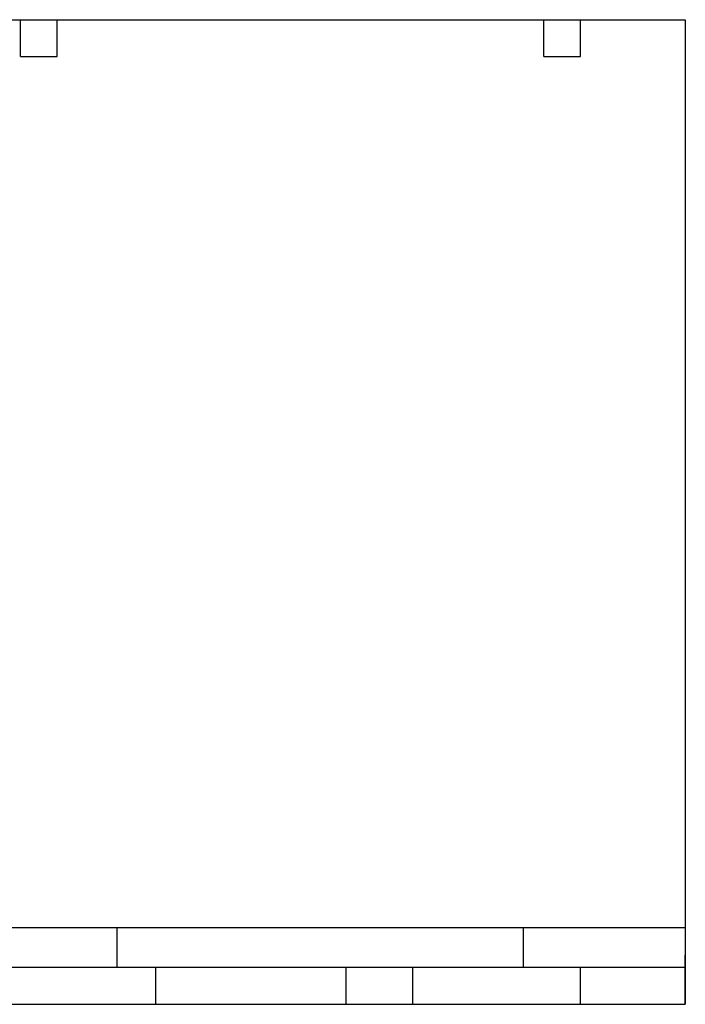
# Model space of a CAD drawing. Header units: millimetres. Extents: x 7 to 546, y 7 to 419.
# Tile 6 of 6: x 272 to 546, y 13 to 419. Entities that reach past the tile are written whole.
import ezdxf

# ---------------------------------------------------------------- set-up
doc = ezdxf.new("R2010")
doc.units = ezdxf.units.MM
doc.linetypes.add('SLD-Solid', pattern=[0])
doc.layers.add('TEXT', color=140, linetype='SLD-Solid', lineweight=25)

msp = doc.modelspace()

# ---------------------------------------------------------------- linework, layer by layer
at = {"layer": 'TEXT'}
for p, q in [((12.7, 419.1), (546.1, 419.1)), ((271.78, 403.86), (271.78, 419.1)), ((287.02, 403.86), (287.02, 419.1)), ((487.68, 403.86), (487.68, 419.1)), ((502.92, 403.86), (502.92, 419.1)), ((546.1, 419.1), (546.1, 12.7)), ((271.78, 403.86), (287.02, 403.86)), ((487.68, 403.86), (502.92, 403.86)), ((546.1, 44.252), (12.7, 44.252)), ((311.518, 44.252), (311.518, 27.94)), ((479.151, 44.252), (479.151, 27.94)), ((546.1, 12.7), (546.1, 33.02)), ((546.1, 27.94), (12.7, 27.94)), ((327.56, 27.94), (327.56, 12.7)), ((406.049, 27.94), (406.049, 12.7)), ((433.624, 27.94), (433.624, 12.7)), ((502.697, 27.94), (502.697, 12.7)), ((12.7, 12.7), (546.1, 12.7))]:
    msp.add_line(p, q, dxfattribs=at)

doc.saveas('drawing.dxf')
